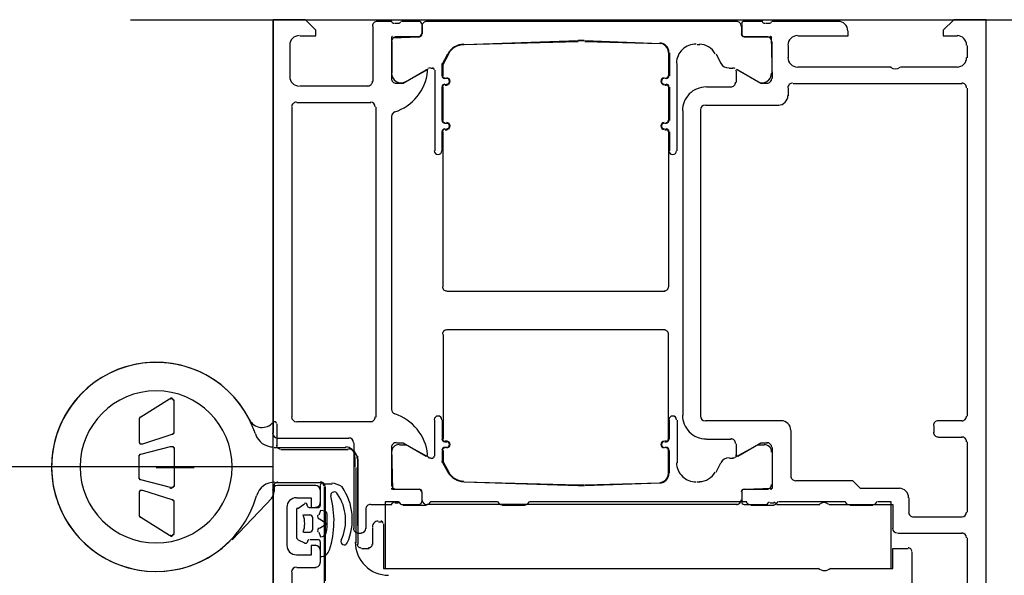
# Model space of a CAD drawing. Extents: x 2 to 87, y -108 to 11.
# Tile 103 of 256: x 13.1509 to 13.2545, y -40.5409 to -40.4825. Entities that reach past the tile are written whole.
import ezdxf

# ---------------------------------------------------------------- set-up
doc = ezdxf.new("R2010")
doc.units = 0
doc.header["$MEASUREMENT"] = 0
doc.linetypes.add('$BER_SCHNITTEBENE_1_2_', pattern=[1.001, 0.001, -1])
for name, color, linetype in [('23', 7, 'CONTINUOUS'), ('32', 7, 'CONTINUOUS'), ('7', 7, 'CONTINUOUS'), ('8', 7, 'CONTINUOUS')]:
    doc.layers.add(name, color=color, linetype=linetype)

msp = doc.modelspace()

# ---------------------------------------------------------------- linework, layer by layer
at = {"layer": '23', "color": 62, "linetype": 'Continuous'}
msp.add_line((12.08659999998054, -40.52950000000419), (13.17759999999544, -40.52950000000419), dxfattribs=at)
msp.add_arc((13.17755182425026, -40.52947754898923), 1.091000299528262, 180.0000166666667, 270, dxfattribs=at)
at = {"layer": '32', "color": 62, "linetype": 'Continuous'}
for p, q in [((13.19009999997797, -40.4826999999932), (13.18859999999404, -40.4826999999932)), ((13.1929999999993, -40.4826999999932), (13.19109999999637, -40.4826999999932)), ((13.22639999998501, -40.4826999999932), (13.19379999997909, -40.4826999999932)), ((13.22909999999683, -40.4826999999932), (13.2271999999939, -40.4826999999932)), ((13.23709999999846, -40.4826999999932), (13.23009999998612, -40.4826999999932)), ((13.18809999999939, -40.48320000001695), (13.18809999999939, -40.4890000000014)), ((13.19079999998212, -40.4829000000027), (13.19039999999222, -40.4829000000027)), ((13.19329999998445, -40.48399999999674), (13.19329999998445, -40.48300000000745)), ((13.19329999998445, -40.48320000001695), (13.19329999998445, -40.48399999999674)), ((13.22689999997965, -40.48300000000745), (13.22689999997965, -40.48399999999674)), ((13.22689999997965, -40.48399999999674), (13.22689999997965, -40.48320000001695)), ((13.22980000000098, -40.4829000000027), (13.22939999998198, -40.4829000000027)), ((13.19009999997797, -40.48480000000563), (13.19009999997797, -40.48810000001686)), ((13.1929999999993, -40.48430000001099), (13.19059999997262, -40.48430000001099)), ((13.19769999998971, -40.48510000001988), (13.2096999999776, -40.48470000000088)), ((13.19769999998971, -40.48510000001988), (13.2096999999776, -40.48480000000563)), ((13.21039999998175, -40.48470000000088), (13.21829999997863, -40.48500000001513)), ((13.21039999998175, -40.48480000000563), (13.21829999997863, -40.48500000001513)), ((13.22959999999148, -40.48430000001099), (13.2271999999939, -40.48430000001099)), ((13.23009999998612, -40.48810000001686), (13.23009999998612, -40.48480000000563)), ((13.17939999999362, -40.48850000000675), (13.17939999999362, -40.48519999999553)), ((13.22219999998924, -40.48510000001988), (13.22249999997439, -40.48510000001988)), ((13.23179999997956, -40.48649999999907), (13.23179999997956, -40.48519999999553)), ((13.25059999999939, -40.48519999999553), (13.25059999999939, -40.48649999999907)), ((13.21919999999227, -40.48600000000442), (13.21919999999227, -40.488400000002)), ((13.21929999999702, -40.48600000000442), (13.21929999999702, -40.488400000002)), ((13.22419999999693, -40.48610000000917), (13.22469999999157, -40.48709999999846)), ((13.19159999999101, -40.4890000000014), (13.19389999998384, -40.48769999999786)), ((13.19419999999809, -40.48759999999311), (13.19439999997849, -40.48759999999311)), ((13.19459999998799, -40.48780000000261), (13.19459999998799, -40.49629999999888)), ((13.22009999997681, -40.49629999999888), (13.22009999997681, -40.48709999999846)), ((13.22559999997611, -40.48759999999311), (13.22599999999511, -40.48759999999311)), ((13.22629999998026, -40.48769999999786), (13.22859999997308, -40.4890000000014)), ((13.22629999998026, -40.48790000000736), (13.22629999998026, -40.48910000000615)), ((13.24259999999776, -40.48750000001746), (13.23279999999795, -40.48750000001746)), ((13.249599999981, -40.48750000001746), (13.24359999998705, -40.48750000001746)), ((13.19589999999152, -40.48870000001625), (13.19569999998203, -40.48870000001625)), ((13.19589999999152, -40.48870000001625), (13.19569999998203, -40.48870000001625)), ((13.21899999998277, -40.48870000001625), (13.21879999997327, -40.48870000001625)), ((13.21899999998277, -40.48870000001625), (13.21879999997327, -40.48870000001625)), ((13.18759999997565, -40.48949999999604), (13.18039999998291, -40.48949999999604)), ((13.19539999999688, -40.49310000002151), (13.19539999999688, -40.48960000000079)), ((13.19549999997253, -40.49310000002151), (13.19549999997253, -40.48960000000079)), ((13.19569999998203, -40.48930000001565), (13.19589999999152, -40.48930000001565)), ((13.19569999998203, -40.4894000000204), (13.19589999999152, -40.4894000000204)), ((13.21879999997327, -40.48930000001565), (13.21899999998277, -40.48930000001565)), ((13.21879999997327, -40.4894000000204), (13.21899999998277, -40.4894000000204)), ((13.21919999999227, -40.48960000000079), (13.21919999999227, -40.49310000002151)), ((13.21929999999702, -40.48960000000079), (13.21929999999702, -40.49310000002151)), ((13.22579999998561, -40.48960000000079), (13.22319999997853, -40.48960000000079)), ((13.23179999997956, -40.49050000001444), (13.23179999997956, -40.48970000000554)), ((13.2322999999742, -40.4892000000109), (13.25009999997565, -40.4892000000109)), ((13.25059999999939, -40.48970000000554), (13.25059999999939, -40.52420000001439)), ((13.17959999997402, -40.52430000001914), (13.17959999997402, -40.49170000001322)), ((13.18009999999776, -40.49120000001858), (13.1878999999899, -40.49120000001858)), ((13.18839999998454, -40.49170000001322), (13.18839999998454, -40.52430000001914)), ((13.2206999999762, -40.49210000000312), (13.2206999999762, -40.52410000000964)), ((13.22259999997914, -40.52420000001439), (13.22259999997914, -40.49199999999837)), ((13.22309999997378, -40.49150000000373), (13.23079999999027, -40.49150000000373)), ((13.19009999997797, -40.52350000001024), (13.19009999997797, -40.49270000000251)), ((13.19589999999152, -40.49340000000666), (13.19569999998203, -40.49340000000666)), ((13.19589999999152, -40.49340000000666), (13.19569999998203, -40.49340000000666)), ((13.19569999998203, -40.49400000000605), (13.19589999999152, -40.49400000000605)), ((13.19569999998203, -40.4941000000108), (13.19589999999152, -40.4941000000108)), ((13.21899999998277, -40.49340000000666), (13.21879999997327, -40.49340000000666)), ((13.21899999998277, -40.49340000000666), (13.21879999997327, -40.49340000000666)), ((13.21879999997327, -40.49400000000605), (13.21899999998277, -40.49400000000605)), ((13.21879999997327, -40.4941000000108), (13.21899999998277, -40.4941000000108)), ((13.19539999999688, -40.49629999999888), (13.19539999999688, -40.4943000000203)), ((13.19549999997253, -40.51060000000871), (13.19549999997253, -40.4943000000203)), ((13.21919999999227, -40.4943000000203), (13.21919999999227, -40.51060000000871)), ((13.21929999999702, -40.4943000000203), (13.21929999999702, -40.49629999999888)), ((13.21879999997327, -40.51110000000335), (13.19589999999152, -40.51110000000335)), ((13.19549999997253, -40.51560000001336), (13.19549999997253, -40.52660000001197)), ((13.21879999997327, -40.51510000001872), (13.19589999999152, -40.51510000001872)), ((13.21919999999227, -40.52660000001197), (13.21919999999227, -40.51560000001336)), ((13.17799999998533, -40.52499999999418), (13.17799999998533, -40.52730000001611)), ((13.1878999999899, -40.52480000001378), (13.18009999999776, -40.52480000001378)), ((13.19459999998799, -40.52840000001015), (13.19459999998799, -40.52460000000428)), ((13.19539999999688, -40.52460000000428), (13.19539999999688, -40.52660000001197)), ((13.21929999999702, -40.52660000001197), (13.21929999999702, -40.52460000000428)), ((13.22009999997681, -40.52460000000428), (13.22009999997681, -40.5291000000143)), ((13.23109999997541, -40.52470000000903), (13.22309999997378, -40.52470000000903)), ((13.24709999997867, -40.52520000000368), (13.24709999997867, -40.52590000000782)), ((13.25009999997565, -40.52470000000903), (13.24759999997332, -40.52470000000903)), ((13.23209999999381, -40.53049999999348), (13.23209999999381, -40.52569999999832)), ((13.17809999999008, -40.52650000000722), (13.18559999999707, -40.52650000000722)), ((13.18609999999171, -40.52700000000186), (13.18609999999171, -40.53600000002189)), ((13.19569999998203, -40.52680000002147), (13.19589999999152, -40.52680000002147)), ((13.19569999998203, -40.52689999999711), (13.19589999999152, -40.52689999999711)), ((13.21879999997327, -40.52680000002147), (13.21899999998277, -40.52680000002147)), ((13.21879999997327, -40.52689999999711), (13.21899999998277, -40.52689999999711)), ((13.22319999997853, -40.52660000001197), (13.22579999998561, -40.52660000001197)), ((13.22629999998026, -40.52710000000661), (13.22629999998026, -40.5283000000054)), ((13.24759999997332, -40.52640000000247), (13.25009999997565, -40.52640000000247)), ((13.25059999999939, -40.52689999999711), (13.25059999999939, -40.53429999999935)), ((13.17770000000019, -40.52749999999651), (13.18529999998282, -40.52749999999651)), ((13.17839999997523, -40.52770000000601), (13.18549999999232, -40.52770000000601)), ((13.18649999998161, -40.53570000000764), (13.18649999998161, -40.52840000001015)), ((13.19009999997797, -40.53140000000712), (13.19009999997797, -40.52800000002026)), ((13.19589999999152, -40.52749999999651), (13.19569999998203, -40.52749999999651)), ((13.19589999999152, -40.52749999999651), (13.19569999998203, -40.52749999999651)), ((13.21899999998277, -40.52749999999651), (13.21879999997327, -40.52749999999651)), ((13.21899999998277, -40.52749999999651), (13.21879999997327, -40.52749999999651)), ((13.21919999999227, -40.53020000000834), (13.21919999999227, -40.52780000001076)), ((13.21929999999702, -40.53020000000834), (13.21929999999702, -40.52780000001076)), ((13.23009999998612, -40.52800000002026), (13.23009999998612, -40.53140000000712)), ((13.18649999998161, -40.5286999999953), (13.18649999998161, -40.53770000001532)), ((13.19419999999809, -40.52860000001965), (13.19439999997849, -40.52860000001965)), ((13.22419999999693, -40.53010000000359), (13.22469999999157, -40.5291000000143)), ((13.22559999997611, -40.52860000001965), (13.22599999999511, -40.52860000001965)), ((13.16529999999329, -40.52960000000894), (13.16929999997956, -40.52960000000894)), ((13.18629999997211, -40.52960000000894), (13.18629999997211, -40.53750000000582)), ((13.18269999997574, -40.53119999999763), (13.17779999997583, -40.53119999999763)), ((13.18260000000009, -40.53119999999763), (13.17809999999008, -40.53119999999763)), ((13.18209999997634, -40.53150000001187), (13.17809999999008, -40.53150000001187)), ((13.18260000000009, -40.5335999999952), (13.18260000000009, -40.53150000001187)), ((13.18279999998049, -40.53130000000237), (13.18379999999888, -40.53130000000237)), ((13.19769999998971, -40.53110000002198), (13.2096999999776, -40.53140000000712)), ((13.19769999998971, -40.53110000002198), (13.2096999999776, -40.53150000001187)), ((13.21039999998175, -40.53140000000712), (13.21829999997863, -40.53119999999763)), ((13.21039999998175, -40.53150000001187), (13.21829999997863, -40.53119999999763)), ((13.22219999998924, -40.53110000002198), (13.22249999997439, -40.53110000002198)), ((13.17759999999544, -40.53200000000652), (13.17759999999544, -40.62900000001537)), ((13.17770000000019, -40.53160000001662), (13.17770000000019, -40.53210000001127)), ((13.18260000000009, -40.53330000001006), (13.18260000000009, -40.53200000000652)), ((13.18299999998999, -40.5451999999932), (13.18299999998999, -40.53160000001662)), ((13.18309999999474, -40.54150000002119), (13.18309999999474, -40.53160000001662)), ((13.1929999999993, -40.53190000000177), (13.19059999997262, -40.53190000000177)), ((13.19329999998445, -40.53320000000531), (13.19329999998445, -40.53220000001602)), ((13.19329999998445, -40.53299999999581), (13.19329999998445, -40.53220000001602)), ((13.22689999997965, -40.53220000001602), (13.22689999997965, -40.53320000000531)), ((13.22689999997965, -40.53220000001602), (13.22689999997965, -40.53299999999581)), ((13.22959999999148, -40.53190000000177), (13.2271999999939, -40.53190000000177)), ((13.17749999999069, -40.53280000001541), (13.17329999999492, -40.53720000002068)), ((13.18019999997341, -40.53390000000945), (13.18089999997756, -40.53340000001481)), ((13.1878999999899, -40.53350000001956), (13.19009999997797, -40.53350000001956)), ((13.19039999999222, -40.53330000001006), (13.19079999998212, -40.53330000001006)), ((13.19109999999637, -40.53350000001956), (13.1929999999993, -40.53350000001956)), ((13.22639999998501, -40.53350000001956), (13.19379999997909, -40.53350000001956)), ((13.20119999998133, -40.53320000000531), (13.19419999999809, -40.53320000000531)), ((13.2273999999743, -40.53320000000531), (13.2045999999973, -40.53320000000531)), ((13.2271999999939, -40.53350000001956), (13.22959999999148, -40.53350000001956)), ((13.22989999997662, -40.53330000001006), (13.23029999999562, -40.53330000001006)), ((13.23059999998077, -40.53350000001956), (13.23509999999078, -40.53350000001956)), ((13.2377999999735, -40.53320000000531), (13.23079999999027, -40.53320000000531)), ((13.2445000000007, -40.53429999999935), (13.2445000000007, -40.53280000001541)), ((13.17909999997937, -40.53780000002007), (13.17909999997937, -40.5338000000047)), ((13.18009999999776, -40.53700000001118), (13.18009999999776, -40.5340000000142)), ((13.18149999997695, -40.5346000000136), (13.18079999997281, -40.5346000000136)), ((13.1813999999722, -40.5338000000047), (13.18239999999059, -40.5338000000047)), ((13.18739999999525, -40.53600000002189), (13.18739999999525, -40.5340000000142)), ((13.19369999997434, -40.5335999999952), (13.19129999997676, -40.5335999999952)), ((13.20409999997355, -40.5335999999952), (13.20169999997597, -40.5335999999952)), ((13.23029999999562, -40.5335999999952), (13.22789999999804, -40.5335999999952)), ((13.24069999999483, -40.5335999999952), (13.23829999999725, -40.5335999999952)), ((13.1817999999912, -40.53609999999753), (13.1817999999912, -40.53489999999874)), ((13.18869999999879, -40.53530000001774), (13.18899999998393, -40.53530000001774)), ((13.25009999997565, -40.53479999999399), (13.24499999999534, -40.53479999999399)), ((13.18079999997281, -40.53640000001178), (13.18149999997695, -40.53640000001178)), ((13.18659999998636, -40.53650000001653), (13.18690000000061, -40.53650000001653)), ((13.18809999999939, -40.53770000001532), (13.18809999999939, -40.53590000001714)), ((13.24329999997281, -40.53650000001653), (13.25009999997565, -40.53650000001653)), ((13.1809999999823, -40.53760000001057), (13.18019999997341, -40.53720000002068)), ((13.18239999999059, -40.53720000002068), (13.18149999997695, -40.53720000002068)), ((13.18260000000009, -40.53900000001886), (13.18260000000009, -40.53740000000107)), ((13.25059999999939, -40.53700000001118), (13.25059999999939, -40.54240000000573)), ((13.18260000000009, -40.53960000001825), (13.18260000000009, -40.53830000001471)), ((13.18690000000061, -40.53810000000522), (13.1876999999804, -40.53810000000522)), ((13.24479999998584, -40.53849999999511), (13.24479999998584, -40.54349999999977)), ((13.17959999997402, -40.5460000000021), (13.17959999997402, -40.54060000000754)), ((13.18009999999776, -40.5401000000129), (13.18209999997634, -40.5401000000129))]:
    msp.add_line(p, q, dxfattribs=at)
for points in [[(13.18039999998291, -40.48420000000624), (13.18209999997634, -40.48420000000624), (13.18209999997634, -40.48360000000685), (13.1809999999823, -40.48250000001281), (13.17759999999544, -40.48250000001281), (13.17759999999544, -40.52600000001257)], [(13.25259999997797, -40.55100000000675), (13.25259999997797, -40.48250000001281), (13.24919999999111, -40.48250000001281), (13.24809999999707, -40.48360000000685), (13.24809999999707, -40.48420000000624), (13.249599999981, -40.48420000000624)], [(13.23279999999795, -40.48420000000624), (13.23809999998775, -40.48420000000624), (13.23809999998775, -40.48370000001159)], [(13.19009999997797, -40.48870000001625), (13.19009999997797, -40.48440000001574), (13.1929999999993, -40.48430000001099)], [(13.2271999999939, -40.48430000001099), (13.22999999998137, -40.48430000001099), (13.23009999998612, -40.48870000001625)], [(13.19539999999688, -40.488400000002), (13.19539999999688, -40.48720000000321), (13.19599999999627, -40.48610000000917)], [(13.19549999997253, -40.488400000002), (13.19549999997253, -40.48720000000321), (13.19609999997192, -40.48610000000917)], [(13.19369999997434, -40.48780000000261), (13.19129999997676, -40.4892000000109), (13.19059999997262, -40.4892000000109)], [(13.22959999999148, -40.4892000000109), (13.22889999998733, -40.4892000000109), (13.22649999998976, -40.48780000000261)], [(13.16389999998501, -40.52710000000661), (13.16699999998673, -40.52610000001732), (13.16699999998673, -40.52610000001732), (13.16699999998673, -40.52610000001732), (13.16699999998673, -40.52610000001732), (13.16699999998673, -40.52610000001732), (13.16699999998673, -40.52610000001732), (13.16699999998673, -40.52610000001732), (13.16699999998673, -40.52610000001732), (13.16709999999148, -40.52610000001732), (13.16709999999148, -40.52610000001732), (13.16709999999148, -40.52610000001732), (13.16709999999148, -40.52610000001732), (13.16709999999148, -40.52600000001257), (13.16709999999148, -40.52600000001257), (13.16709999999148, -40.52600000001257), (13.16709999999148, -40.52600000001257), (13.16709999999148, -40.52600000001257), (13.16709999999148, -40.52600000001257), (13.16709999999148, -40.52600000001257), (13.16709999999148, -40.52600000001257), (13.16709999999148, -40.52600000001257), (13.16719999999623, -40.52600000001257), (13.16719999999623, -40.52600000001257), (13.16719999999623, -40.52590000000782), (13.16719999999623, -40.52590000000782), (13.16719999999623, -40.52590000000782), (13.16719999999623, -40.52590000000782), (13.16719999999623, -40.52590000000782), (13.16719999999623, -40.52590000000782), (13.16719999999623, -40.52590000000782), (13.16719999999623, -40.52590000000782), (13.16719999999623, -40.52590000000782), (13.16719999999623, -40.52580000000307), (13.16719999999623, -40.52580000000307), (13.16719999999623, -40.52580000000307), (13.16719999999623, -40.52580000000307), (13.16719999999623, -40.52580000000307), (13.16719999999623, -40.52270000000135), (13.16719999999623, -40.52270000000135), (13.16719999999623, -40.5225999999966), (13.16719999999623, -40.5225999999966), (13.16719999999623, -40.5225999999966), (13.16719999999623, -40.5225999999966), (13.16719999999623, -40.52250000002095), (13.16719999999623, -40.52250000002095), (13.16719999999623, -40.52250000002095), (13.16719999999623, -40.52250000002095), (13.16709999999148, -40.52250000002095), (13.16709999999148, -40.52250000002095), (13.16709999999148, -40.52240000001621), (13.16709999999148, -40.52240000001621), (13.16709999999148, -40.52240000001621), (13.16709999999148, -40.52240000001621), (13.16709999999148, -40.52240000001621), (13.16699999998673, -40.52240000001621), (13.16699999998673, -40.52240000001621), (13.16699999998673, -40.52240000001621), (13.16699999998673, -40.52240000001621), (13.16699999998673, -40.52230000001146), (13.16699999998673, -40.52230000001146), (13.16689999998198, -40.52230000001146), (13.16689999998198, -40.52230000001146), (13.16689999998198, -40.52230000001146), (13.16689999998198, -40.52230000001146), (13.16689999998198, -40.52230000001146), (13.16679999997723, -40.52230000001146), (13.16679999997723, -40.52230000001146), (13.16679999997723, -40.52230000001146), (13.16679999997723, -40.52240000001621), (13.16679999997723, -40.52240000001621), (13.16669999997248, -40.52240000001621), (13.16669999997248, -40.52240000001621), (13.16669999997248, -40.52240000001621), (13.16669999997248, -40.52240000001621), (13.16369999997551, -40.52430000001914), (13.16359999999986, -40.52430000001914), (13.16359999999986, -40.52430000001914), (13.16359999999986, -40.52430000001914), (13.16359999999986, -40.52439999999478), (13.16359999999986, -40.52439999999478), (13.16359999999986, -40.52439999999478), (13.16359999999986, -40.52439999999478), (13.16359999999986, -40.52439999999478), (13.16359999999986, -40.52439999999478), (13.16359999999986, -40.52439999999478), (13.16359999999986, -40.52439999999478), (13.16359999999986, -40.52439999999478), (13.16359999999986, -40.52439999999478), (13.16359999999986, -40.52439999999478), (13.16359999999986, -40.52439999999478), (13.16349999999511, -40.52439999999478), (13.16349999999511, -40.52439999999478), (13.16349999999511, -40.52439999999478), (13.16349999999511, -40.52449999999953), (13.16349999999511, -40.52449999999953), (13.16349999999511, -40.52449999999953), (13.16349999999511, -40.52449999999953), (13.16349999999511, -40.52449999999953), (13.16349999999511, -40.52449999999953), (13.16349999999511, -40.52449999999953)], [(13.16349999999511, -40.52449999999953), (13.16349999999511, -40.52449999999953), (13.16349999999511, -40.52449999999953), (13.16349999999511, -40.52449999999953), (13.16349999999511, -40.52449999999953), (13.16349999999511, -40.52460000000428), (13.16349999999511, -40.52460000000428), (13.16349999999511, -40.52460000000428), (13.16349999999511, -40.52460000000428), (13.16349999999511, -40.52460000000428), (13.16349999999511, -40.52460000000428), (13.16349999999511, -40.52460000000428), (13.16349999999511, -40.52680000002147), (13.16349999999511, -40.52680000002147), (13.16349999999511, -40.52680000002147), (13.16349999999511, -40.52689999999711), (13.16349999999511, -40.52689999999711), (13.16349999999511, -40.52689999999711), (13.16349999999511, -40.52689999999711), (13.16349999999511, -40.52689999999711), (13.16349999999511, -40.52700000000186), (13.16349999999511, -40.52700000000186), (13.16349999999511, -40.52700000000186), (13.16349999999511, -40.52700000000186), (13.16359999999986, -40.52700000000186), (13.16359999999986, -40.52700000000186), (13.16359999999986, -40.52700000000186), (13.16359999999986, -40.52710000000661), (13.16359999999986, -40.52710000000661), (13.16359999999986, -40.52710000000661), (13.16359999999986, -40.52710000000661), (13.16359999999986, -40.52710000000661), (13.16369999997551, -40.52710000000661), (13.16369999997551, -40.52710000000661), (13.16369999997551, -40.52710000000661), (13.16369999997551, -40.52710000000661), (13.16369999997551, -40.52710000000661), (13.16369999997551, -40.52710000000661), (13.16379999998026, -40.52710000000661), (13.16379999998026, -40.52710000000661), (13.16379999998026, -40.52710000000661), (13.16379999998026, -40.52710000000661), (13.16379999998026, -40.52710000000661), (13.16379999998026, -40.52710000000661), (13.16389999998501, -40.52710000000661), (13.16389999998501, -40.52710000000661), (13.16389999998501, -40.52710000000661), (13.16389999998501, -40.52710000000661), (13.16389999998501, -40.52710000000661)], [(13.19059999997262, -40.52700000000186), (13.19129999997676, -40.52700000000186), (13.19369999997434, -40.52840000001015)], [(13.19089999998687, -40.52720000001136), (13.19159999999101, -40.52720000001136), (13.19399999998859, -40.5285000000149)], [(13.22619999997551, -40.5285000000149), (13.22859999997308, -40.52720000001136), (13.22929999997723, -40.52720000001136)], [(13.22649999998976, -40.52840000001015), (13.22889999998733, -40.52700000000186), (13.22959999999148, -40.52700000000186)], [(13.16679999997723, -40.52740000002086), (13.16679999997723, -40.52740000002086), (13.16679999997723, -40.52740000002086), (13.16679999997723, -40.52740000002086), (13.16679999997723, -40.52740000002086), (13.16689999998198, -40.52740000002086), (13.16689999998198, -40.52740000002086), (13.16689999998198, -40.52740000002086), (13.16689999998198, -40.52740000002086), (13.16689999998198, -40.52740000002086), (13.16689999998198, -40.52740000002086), (13.16699999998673, -40.52740000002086), (13.16699999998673, -40.52740000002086), (13.16699999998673, -40.52740000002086), (13.16699999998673, -40.52740000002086), (13.16699999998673, -40.52740000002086), (13.16699999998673, -40.52740000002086), (13.16709999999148, -40.52740000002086), (13.16709999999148, -40.52740000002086), (13.16709999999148, -40.52740000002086), (13.16709999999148, -40.52740000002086), (13.16709999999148, -40.52740000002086), (13.16709999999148, -40.52749999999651), (13.16709999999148, -40.52749999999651), (13.16709999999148, -40.52749999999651), (13.16709999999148, -40.52749999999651), (13.16719999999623, -40.52749999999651), (13.16719999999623, -40.52749999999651), (13.16719999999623, -40.52749999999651), (13.16719999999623, -40.52760000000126), (13.16719999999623, -40.52760000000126), (13.16719999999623, -40.52760000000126), (13.16719999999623, -40.52760000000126), (13.16719999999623, -40.52760000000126), (13.16719999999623, -40.52760000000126), (13.16719999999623, -40.52770000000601), (13.16719999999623, -40.52770000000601), (13.16719999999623, -40.53140000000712), (13.16719999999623, -40.53140000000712), (13.16719999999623, -40.53150000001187), (13.16719999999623, -40.53150000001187), (13.16719999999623, -40.53150000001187), (13.16719999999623, -40.53150000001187), (13.16719999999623, -40.53150000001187), (13.16719999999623, -40.53150000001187), (13.16719999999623, -40.53160000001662), (13.16719999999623, -40.53160000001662), (13.16719999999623, -40.53160000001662), (13.16709999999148, -40.53160000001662), (13.16709999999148, -40.53160000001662), (13.16709999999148, -40.53160000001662), (13.16709999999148, -40.53160000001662), (13.16709999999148, -40.53170000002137), (13.16709999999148, -40.53170000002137), (13.16709999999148, -40.53170000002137), (13.16709999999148, -40.53170000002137), (13.16709999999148, -40.53170000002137), (13.16699999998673, -40.53170000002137), (13.16699999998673, -40.53170000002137), (13.16699999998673, -40.53170000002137), (13.16699999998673, -40.53170000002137), (13.16699999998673, -40.53170000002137), (13.16699999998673, -40.53170000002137), (13.16689999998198, -40.53170000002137), (13.16689999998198, -40.53170000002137), (13.16689999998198, -40.53179999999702), (13.16689999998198, -40.53179999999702), (13.16689999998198, -40.53179999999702), (13.16689999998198, -40.53179999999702), (13.16679999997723, -40.53179999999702), (13.16679999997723, -40.53179999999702), (13.16679999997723, -40.53170000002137), (13.16679999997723, -40.53170000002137), (13.16679999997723, -40.53170000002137), (13.16369999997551, -40.53090000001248), (13.16369999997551, -40.53090000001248), (13.16369999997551, -40.53090000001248), (13.16369999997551, -40.53090000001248), (13.16369999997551, -40.53090000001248), (13.16369999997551, -40.53090000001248), (13.16369999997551, -40.53090000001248), (13.16369999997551, -40.53090000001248), (13.16369999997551, -40.53090000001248), (13.16359999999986, -40.53090000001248), (13.16359999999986, -40.53090000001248), (13.16359999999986, -40.53090000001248), (13.16359999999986, -40.53080000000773), (13.16359999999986, -40.53080000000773), (13.16359999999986, -40.53080000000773), (13.16359999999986, -40.53080000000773), (13.16359999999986, -40.53080000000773), (13.16359999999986, -40.53080000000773), (13.16359999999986, -40.53080000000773), (13.16359999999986, -40.53080000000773), (13.16359999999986, -40.53080000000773), (13.16349999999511, -40.53080000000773), (13.16349999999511, -40.53080000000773), (13.16349999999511, -40.53070000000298), (13.16349999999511, -40.53070000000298), (13.16349999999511, -40.53070000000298), (13.16349999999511, -40.53070000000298)], [(13.16349999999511, -40.53070000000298), (13.16349999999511, -40.53070000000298), (13.16349999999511, -40.53070000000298), (13.16349999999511, -40.53070000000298), (13.16349999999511, -40.53070000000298), (13.16349999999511, -40.53070000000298), (13.16349999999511, -40.53059999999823), (13.16349999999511, -40.53059999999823), (13.16349999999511, -40.53059999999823), (13.16349999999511, -40.53059999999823), (13.16349999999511, -40.53059999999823), (13.16349999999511, -40.5285000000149), (13.16349999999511, -40.5285000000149), (13.16349999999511, -40.5285000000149), (13.16349999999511, -40.5285000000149), (13.16349999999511, -40.5285000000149), (13.16349999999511, -40.52840000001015), (13.16349999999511, -40.52840000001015), (13.16349999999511, -40.52840000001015), (13.16349999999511, -40.52840000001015), (13.16349999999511, -40.52840000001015), (13.16349999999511, -40.52840000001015), (13.16349999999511, -40.52840000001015), (13.16349999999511, -40.52840000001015), (13.16349999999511, -40.52840000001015), (13.16349999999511, -40.5283000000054), (13.16349999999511, -40.5283000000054), (13.16359999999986, -40.5283000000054), (13.16359999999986, -40.5283000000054), (13.16359999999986, -40.5283000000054), (13.16359999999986, -40.5283000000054), (13.16359999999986, -40.5283000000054), (13.16359999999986, -40.5283000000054), (13.16359999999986, -40.5283000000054), (13.16359999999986, -40.5283000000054), (13.16359999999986, -40.5283000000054), (13.16359999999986, -40.52820000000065), (13.16359999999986, -40.52820000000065), (13.16359999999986, -40.52820000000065), (13.16369999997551, -40.52820000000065), (13.16369999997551, -40.52820000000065), (13.16369999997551, -40.52820000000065), (13.16369999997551, -40.52820000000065), (13.16369999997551, -40.52820000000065), (13.16369999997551, -40.52820000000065), (13.16369999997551, -40.52820000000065), (13.16369999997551, -40.52820000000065), (13.16369999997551, -40.52820000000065), (13.16679999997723, -40.52740000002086)], [(13.1929999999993, -40.53190000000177), (13.19019999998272, -40.53190000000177), (13.19009999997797, -40.52749999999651)], [(13.19539999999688, -40.52780000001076), (13.19539999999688, -40.52900000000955), (13.19599999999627, -40.53010000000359)], [(13.19549999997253, -40.52780000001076), (13.19549999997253, -40.52900000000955), (13.19609999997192, -40.53010000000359)], [(13.23009999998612, -40.52749999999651), (13.23009999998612, -40.53179999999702), (13.2271999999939, -40.53190000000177)], [(13.2434999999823, -40.53179999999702), (13.23939999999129, -40.53179999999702), (13.2385999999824, -40.53100000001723), (13.23259999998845, -40.53100000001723)], [(13.16699999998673, -40.53299999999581), (13.16389999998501, -40.53200000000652), (13.16389999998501, -40.53200000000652), (13.16389999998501, -40.53200000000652), (13.16389999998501, -40.53200000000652), (13.16389999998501, -40.53200000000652), (13.16379999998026, -40.53200000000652), (13.16379999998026, -40.53200000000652), (13.16379999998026, -40.53200000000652), (13.16379999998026, -40.53200000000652), (13.16379999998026, -40.53200000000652), (13.16379999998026, -40.53200000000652), (13.16369999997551, -40.53200000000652), (13.16369999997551, -40.53200000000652), (13.16369999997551, -40.53200000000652), (13.16369999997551, -40.53200000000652), (13.16369999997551, -40.53200000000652), (13.16369999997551, -40.53200000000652), (13.16359999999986, -40.53200000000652), (13.16359999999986, -40.53200000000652), (13.16359999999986, -40.53200000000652), (13.16359999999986, -40.53200000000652), (13.16359999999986, -40.53210000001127), (13.16359999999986, -40.53210000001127), (13.16359999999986, -40.53210000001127), (13.16359999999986, -40.53210000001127), (13.16349999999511, -40.53210000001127), (13.16349999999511, -40.53210000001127), (13.16349999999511, -40.53210000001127), (13.16349999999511, -40.53220000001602), (13.16349999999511, -40.53220000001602), (13.16349999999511, -40.53220000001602), (13.16349999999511, -40.53220000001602), (13.16349999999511, -40.53220000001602), (13.16349999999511, -40.53220000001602), (13.16349999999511, -40.53230000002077), (13.16349999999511, -40.53230000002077), (13.16349999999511, -40.53230000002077)], [(13.16349999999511, -40.53230000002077), (13.16349999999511, -40.53450000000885), (13.16349999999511, -40.53450000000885), (13.16349999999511, -40.53450000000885), (13.16349999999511, -40.53450000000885), (13.16349999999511, -40.53450000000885), (13.16349999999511, -40.53450000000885), (13.16349999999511, -40.5346000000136), (13.16349999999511, -40.5346000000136), (13.16349999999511, -40.5346000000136), (13.16349999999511, -40.5346000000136), (13.16349999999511, -40.5346000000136), (13.16349999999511, -40.5346000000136), (13.16349999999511, -40.5346000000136), (13.16349999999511, -40.5346000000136), (13.16349999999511, -40.5346000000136), (13.16349999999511, -40.5346000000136), (13.16349999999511, -40.5346000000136), (13.16349999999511, -40.5346000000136), (13.16349999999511, -40.53470000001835), (13.16349999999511, -40.53470000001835), (13.16349999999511, -40.53470000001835), (13.16359999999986, -40.53470000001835), (13.16359999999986, -40.53470000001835), (13.16359999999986, -40.53470000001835), (13.16359999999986, -40.53470000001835), (13.16359999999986, -40.53470000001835), (13.16359999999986, -40.53470000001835), (13.16359999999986, -40.53470000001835), (13.16359999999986, -40.53470000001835), (13.16359999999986, -40.53470000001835), (13.16359999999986, -40.53470000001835), (13.16359999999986, -40.53470000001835), (13.16359999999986, -40.53479999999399), (13.16359999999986, -40.53479999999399), (13.16359999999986, -40.53479999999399), (13.16359999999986, -40.53479999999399), (13.16369999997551, -40.53479999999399), (13.16669999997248, -40.53669999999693), (13.16669999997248, -40.53669999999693), (13.16669999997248, -40.53669999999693), (13.16669999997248, -40.53669999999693), (13.16679999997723, -40.53669999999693), (13.16679999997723, -40.53680000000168), (13.16679999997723, -40.53680000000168), (13.16679999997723, -40.53680000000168), (13.16679999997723, -40.53680000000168), (13.16689999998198, -40.53680000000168), (13.16689999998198, -40.53680000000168), (13.16689999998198, -40.53680000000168), (13.16689999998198, -40.53680000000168), (13.16689999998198, -40.53680000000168), (13.16699999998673, -40.53680000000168), (13.16699999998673, -40.53680000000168), (13.16699999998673, -40.53680000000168), (13.16699999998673, -40.53669999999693), (13.16699999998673, -40.53669999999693), (13.16699999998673, -40.53669999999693), (13.16709999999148, -40.53669999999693), (13.16709999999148, -40.53669999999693), (13.16709999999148, -40.53669999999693), (13.16709999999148, -40.53669999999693), (13.16709999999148, -40.53669999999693), (13.16709999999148, -40.53660000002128), (13.16709999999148, -40.53660000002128), (13.16719999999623, -40.53660000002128), (13.16719999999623, -40.53660000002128), (13.16719999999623, -40.53660000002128), (13.16719999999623, -40.53660000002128), (13.16719999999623, -40.53650000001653), (13.16719999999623, -40.53650000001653), (13.16719999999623, -40.53650000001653), (13.16719999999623, -40.53650000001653), (13.16719999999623, -40.53650000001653), (13.16719999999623, -40.53640000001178), (13.16719999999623, -40.53330000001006), (13.16719999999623, -40.53330000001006), (13.16719999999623, -40.53330000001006), (13.16719999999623, -40.53330000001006), (13.16719999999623, -40.53330000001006), (13.16719999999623, -40.53320000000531), (13.16719999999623, -40.53320000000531), (13.16719999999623, -40.53320000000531), (13.16719999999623, -40.53320000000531), (13.16719999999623, -40.53320000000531), (13.16719999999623, -40.53320000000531), (13.16719999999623, -40.53320000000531), (13.16719999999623, -40.53320000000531), (13.16719999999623, -40.53320000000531), (13.16719999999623, -40.53310000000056), (13.16719999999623, -40.53310000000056), (13.16709999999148, -40.53310000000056), (13.16709999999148, -40.53310000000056), (13.16709999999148, -40.53310000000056), (13.16709999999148, -40.53310000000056), (13.16709999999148, -40.53310000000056), (13.16709999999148, -40.53310000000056), (13.16709999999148, -40.53310000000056), (13.16709999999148, -40.53310000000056), (13.16709999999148, -40.53310000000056), (13.16709999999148, -40.53310000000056)], [(13.16709999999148, -40.53310000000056), (13.16709999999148, -40.53299999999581), (13.16709999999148, -40.53299999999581), (13.16709999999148, -40.53299999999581), (13.16699999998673, -40.53299999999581), (13.16699999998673, -40.53299999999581), (13.16699999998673, -40.53299999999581), (13.16699999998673, -40.53299999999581), (13.16699999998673, -40.53299999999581), (13.16699999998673, -40.53299999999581), (13.16699999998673, -40.53299999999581), (13.16699999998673, -40.53299999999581)], [(13.18009999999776, -40.53280000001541), (13.1815999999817, -40.53280000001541), (13.1815999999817, -40.5338000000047), (13.18209999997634, -40.5338000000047)], [(13.19079999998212, -40.53320000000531), (13.18939999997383, -40.53320000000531), (13.18939999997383, -40.54020000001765)], [(13.23609999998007, -40.53350000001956), (13.24279999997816, -40.53350000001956), (13.24279999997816, -40.53600000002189)], [(13.24259999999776, -40.54020000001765), (13.24259999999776, -40.53320000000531), (13.24119999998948, -40.53320000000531)], [(13.18309999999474, -40.5341999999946), (13.18260000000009, -40.53410000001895), (13.18239999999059, -40.5346000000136)], [(13.18249999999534, -40.53500000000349), (13.18329999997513, -40.53549999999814), (13.18249999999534, -40.53600000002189)], [(13.18919999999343, -40.53549999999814), (13.18919999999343, -40.54020000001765), (13.23499999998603, -40.54020000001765)], [(13.18239999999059, -40.53640000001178), (13.18260000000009, -40.53690000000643), (13.18299999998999, -40.53680000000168)], [(13.18209999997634, -40.53780000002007), (13.1815999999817, -40.53780000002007), (13.1815999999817, -40.53880000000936), (13.18009999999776, -40.53880000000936)], [(13.23629999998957, -40.54020000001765), (13.24279999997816, -40.54020000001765), (13.24279999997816, -40.53810000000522), (13.24439999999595, -40.53810000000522)]]:
    msp.add_lwpolyline(points, dxfattribs=at)
for centre, radius, start, end in [((13.18855182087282, -40.48317786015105), 0.0004999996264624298, 89.99995833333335, 180.0000444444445), ((13.19031907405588, -40.48259902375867), 0.000278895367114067, 196.419925, 271.1645416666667), ((13.19078399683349, -40.48259899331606), 0.0002789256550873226, 268.8371472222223, 343.5753861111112), ((13.19293155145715, -40.48297786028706), 0.0002999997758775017, 359.9999583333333, 90.00004444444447), ((13.19376182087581, -40.48317786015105), 0.0004999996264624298, 89.99995833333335, 180.0000444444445), ((13.22634182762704, -40.48317786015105), 0.0004999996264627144, 359.9999583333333, 90.00004444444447), ((13.22716966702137, -40.48297784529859), 0.0002999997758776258, 89.99995833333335, 180.0000444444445), ((13.22931722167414, -40.48259897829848), 0.0002789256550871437, 196.4246111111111, 271.16285), ((13.22978214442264, -40.48259900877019), 0.0002788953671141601, 268.8354583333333, 343.580075), ((13.23705186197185, -40.48367782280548), 0.0009999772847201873, 359.9986972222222, 90.0034777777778), ((13.1803518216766, -40.48517784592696), 0.0009999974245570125, 89.99956666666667, 180.0004361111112), ((13.19017155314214, -40.48437783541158), 0.0001199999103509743, 89.99995833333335, 180.0000444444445), ((13.19056182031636, -40.48479785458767), 0.0004999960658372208, 89.99966388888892, 180.0003361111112), ((13.19293155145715, -40.48395783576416), 0.0002999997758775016, 269.9999583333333, 4.444444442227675e-05), ((13.19296182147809, -40.48399819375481), 0.0002999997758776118, 269.9999583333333, 4.444444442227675e-05), ((13.21001183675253, -40.49467785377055), 0.009999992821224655, 88.12037500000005, 91.87962777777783), ((13.21001184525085, -40.49467811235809), 0.00995025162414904, 88.12037500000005, 91.87962777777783), ((13.22714182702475, -40.48399819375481), 0.0002999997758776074, 179.9999583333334, 270.0000444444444), ((13.22716966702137, -40.48395781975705), 0.0002999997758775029, 179.9999583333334, 270.0000444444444), ((13.22954182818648, -40.48479785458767), 0.000499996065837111, 359.999663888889, 90.00033611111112), ((13.22992966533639, -40.48437781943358), 0.0001199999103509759, 359.9999583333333, 90.00004444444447), ((13.23275182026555, -40.48517783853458), 0.0009999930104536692, 89.99914166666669, 180.0004000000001), ((13.24955182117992, -40.4851778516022), 0.001000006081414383, 0.0003472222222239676, 89.99964999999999), ((13.19771927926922, -40.48707695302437), 0.001999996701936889, 91.72294722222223, 150.0000611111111), ((13.19771927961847, -40.48707695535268), 0.001949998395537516, 91.72096666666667, 150.0000138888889), ((13.21824183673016, -40.48594047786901), 0.0009500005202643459, 1.944444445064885e-05, 88.12033055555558), ((13.21824183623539, -40.48594047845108), 0.001000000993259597, 5.277777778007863e-05, 88.1203638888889), ((13.2220418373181, -40.48706572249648), 0.002000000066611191, 88.1203916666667, 180), ((13.22238439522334, -40.48707695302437), 0.0019999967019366, 29.99993888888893, 88.27705277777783), ((13.23275182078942, -40.48647784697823), 0.0009999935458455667, 180.0000888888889, 270.0003694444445), ((13.24955183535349, -40.4864778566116), 0.0009999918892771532, 269.9990777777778, 0.0009250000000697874), ((13.18887522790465, -40.48743951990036), 0.00500000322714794, 287.7450166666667, 354.3682805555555), ((13.19371273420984, -40.48791654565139), 0.0001390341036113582, 354.3683111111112, 114.0625861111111), ((13.19414322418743, -40.48807786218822), 0.0005000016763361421, 89.9999916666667, 119.9998805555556), ((13.19436183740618, -40.48777786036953), 0.0001999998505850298, 359.9999583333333, 90.00004444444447), ((13.19556183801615, -40.4872137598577), 0.0002000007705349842, 150.0000138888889, 179.9999027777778), ((13.195561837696, -40.48721375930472), 0.0001500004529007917, 150.0001916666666, 180.0000805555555), ((13.22556034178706, -40.48657786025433), 0.00100000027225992, 210.0000083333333, 269.9999666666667), ((13.22596042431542, -40.48807786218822), 0.0005000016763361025, 60.00011944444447, 90.00000833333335), ((13.22639061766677, -40.48791655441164), 0.0001390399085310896, 65.94091666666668, 176.6086916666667), ((13.24305183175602, -40.48695289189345), 0.000724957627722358, 226.3948111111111, 313.6051916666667), ((13.18035181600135, -40.4884778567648), 0.000999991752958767, 179.9995277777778, 269.9996138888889), ((13.18755182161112, -40.48897784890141), 0.0004999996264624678, 269.9999583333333, 4.444444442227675e-05), ((13.19055151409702, -40.48867786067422), 0.0004999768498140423, 179.9965444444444, 270.0009333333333), ((13.19106175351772, -40.48812489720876), 0.0009999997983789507, 179.3195, 299.9999888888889), ((13.19566183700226, -40.48837786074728), 0.0002999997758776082, 179.9999583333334, 270.0000444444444), ((13.19566183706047, -40.48837786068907), 0.0002499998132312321, 179.9999583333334, 270.0000444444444), ((13.19586183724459, -40.48897786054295), 0.000349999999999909, 270, 90), ((13.19586183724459, -40.48897786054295), 0.0002999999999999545, 270, 90), ((13.21874183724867, -40.48897786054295), 0.0003500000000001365, 90, 270), ((13.21874183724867, -40.48897786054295), 0.0003000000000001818, 90, 270), ((13.21894183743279, -40.48837786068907), 0.0002499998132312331, 269.9999583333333, 4.444444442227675e-05), ((13.2189418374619, -40.48837786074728), 0.0002999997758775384, 269.9999583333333, 4.444444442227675e-05), ((13.22904189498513, -40.48812489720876), 0.0009999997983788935, 240.0000111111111, 0.6805000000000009), ((13.2295518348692, -40.48867784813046), 0.0004999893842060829, 269.9987833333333, 0.001216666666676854), ((13.19566183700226, -40.48957786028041), 0.0002999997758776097, 89.99995833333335, 180.0000444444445), ((13.19566183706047, -40.48957786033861), 0.0002499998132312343, 89.99995833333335, 180.0000444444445), ((13.2189418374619, -40.48957786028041), 0.0002999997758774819, 359.9999583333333, 90.00004444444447), ((13.21894183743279, -40.48957786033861), 0.0002499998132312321, 359.9999583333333, 90.00004444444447), ((13.22315150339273, -40.49207784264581), 0.002499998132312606, 89.99995833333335, 180.0000444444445), ((13.22575182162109, -40.48907784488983), 0.0004999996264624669, 269.9999583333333, 4.444444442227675e-05), ((13.23225182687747, -40.489677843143), 0.0004999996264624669, 89.99995833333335, 180.0000444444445), ((13.25005182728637, -40.48967784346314), 0.0004999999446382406, 359.9981611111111, 90.00000833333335), ((13.23075182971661, -40.49047783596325), 0.0009999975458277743, 269.9998583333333, 0.000138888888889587), ((13.18005179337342, -40.49167782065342), 0.0004999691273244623, 89.99210833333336, 180.0035388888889), ((13.18785179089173, -40.49167788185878), 0.0005000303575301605, 0.003477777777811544, 89.9965222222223), ((13.22305151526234, -40.4919778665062), 0.000500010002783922, 90.00469722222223, 179.9979361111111), ((13.19055152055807, -40.49267783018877), 0.0004999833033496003, 107.7448555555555, 180.0008388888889), ((13.19566183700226, -40.49307786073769), 0.0002999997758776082, 179.9999583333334, 270.0000444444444), ((13.19566183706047, -40.49307786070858), 0.0002499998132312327, 179.9999583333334, 270.0000444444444), ((13.21894183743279, -40.49307786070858), 0.0002499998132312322, 269.9999583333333, 4.444444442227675e-05), ((13.2189418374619, -40.49307786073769), 0.0002999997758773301, 269.9999583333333, 4.444444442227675e-05), ((13.19566183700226, -40.49427786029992), 0.0002999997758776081, 89.99995833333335, 180.0000444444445), ((13.19566183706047, -40.49427786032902), 0.0002499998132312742, 89.99995833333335, 180.0000444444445), ((13.19586183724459, -40.49367786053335), 0.0003500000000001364, 270, 90), ((13.19586183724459, -40.49367786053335), 0.0003000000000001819, 270, 90), ((13.21874183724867, -40.49367786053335), 0.0003500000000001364, 90, 270), ((13.21874183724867, -40.49367786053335), 0.0003000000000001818, 90, 270), ((13.2189418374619, -40.49427786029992), 0.0002999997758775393, 359.9999583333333, 90.00004444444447), ((13.21894183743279, -40.49427786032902), 0.000249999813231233, 359.9999583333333, 90.00004444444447), ((13.19496183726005, -40.49627786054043), 0.0003999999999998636, 180, 360), ((13.21964183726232, -40.49627786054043), 0.000400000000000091, 180, 360), ((13.19586183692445, -40.5105778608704), 0.0004499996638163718, 179.9999583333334, 270.0000444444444), ((13.21874183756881, -40.5105778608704), 0.0004499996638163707, 269.9999583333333, 4.444444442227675e-05), ((13.19586183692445, -40.51557784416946), 0.0004499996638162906, 89.99995833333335, 180.0000444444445), ((13.21874183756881, -40.51557784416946), 0.000449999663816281, 359.9999583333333, 90.00004444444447), ((13.16529803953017, -40.52953017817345), 0.01100000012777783, 26.87416111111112, 185.3986111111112), ((13.16529803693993, -40.52953016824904), 0.0109999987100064, 18.38379722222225, 167.1750277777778), ((13.16529803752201, -40.52953017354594), 0.008000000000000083, 359.9997888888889, 179.9997888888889), ((13.19055155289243, -40.5234778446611), 0.000499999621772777, 179.9999805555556, 252.2516138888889), ((13.18887494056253, -40.5287160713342), 0.005000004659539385, 5.622611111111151, 72.25155277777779), ((13.19496183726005, -40.52457784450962), 0.000400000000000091, 360, 180), ((13.21964183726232, -40.52457784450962), 0.000400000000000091, 360, 180), ((13.22315150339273, -40.52407784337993), 0.00249999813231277, 179.9999583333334, 270.0000444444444), ((13.22305153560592, -40.52417781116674), 0.0005000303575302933, 180.0034777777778, 269.9965222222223), ((13.25005185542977, -40.52417786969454), 0.0004999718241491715, 269.9984888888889, 0.001508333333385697), ((13.17644805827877, -40.52387977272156), 0.001499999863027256, 206.8741277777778, 319.8806388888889), ((13.17774805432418, -40.52497522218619), 0.00019999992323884, 359.9997583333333, 139.8806027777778), ((13.18005183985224, -40.52427781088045), 0.0005000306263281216, 180.0061444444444, 269.9982083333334), ((13.18785182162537, -40.52427784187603), 0.0004999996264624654, 269.9999583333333, 4.444444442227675e-05), ((13.23105180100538, -40.52567784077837), 0.0009999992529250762, 359.9999583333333, 90.00004444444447), ((13.24755184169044, -40.52517784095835), 0.00049999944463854, 89.99993611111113, 180.0017833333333), ((13.17763458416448, -40.52543021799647), 0.00200000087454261, 198.3838361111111, 269.999775), ((13.17805182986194, -40.52597783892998), 0.000500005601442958, 180.0006416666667, 269.9993583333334), ((13.24755183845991, -40.52587784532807), 0.000499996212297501, 179.9995666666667, 270.0004361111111), ((13.16529803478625, -40.5295301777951), 0.01099999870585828, 167.1749777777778, 315.9662083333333), ((13.17834804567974, -40.52723022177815), 0.0003999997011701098, 179.9997472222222, 269.9998333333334), ((13.18555181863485, -40.52697785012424), 0.0005000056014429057, 0.0006416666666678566, 89.99935833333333), ((13.19055155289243, -40.5274778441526), 0.0004999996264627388, 89.99995833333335, 180.0000444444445), ((13.19086183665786, -40.52797784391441), 0.0007999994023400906, 89.99995833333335, 180.0000444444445), ((13.19566183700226, -40.52657784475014), 0.0002999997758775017, 179.9999583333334, 270.0000444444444), ((13.19566183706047, -40.52657784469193), 0.000249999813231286, 179.9999583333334, 270.0000444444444), ((13.19586183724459, -40.5271778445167), 0.0003500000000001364, 270, 90), ((13.19586183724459, -40.5271778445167), 0.0002999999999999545, 270, 90), ((13.21874183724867, -40.5271778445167), 0.0003500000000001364, 90, 270), ((13.21874183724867, -40.5271778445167), 0.00029999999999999, 90, 270), ((13.21894183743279, -40.52657784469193), 0.0002499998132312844, 269.9999583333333, 4.444444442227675e-05), ((13.2189418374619, -40.52657784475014), 0.0002999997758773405, 269.9999583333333, 4.444444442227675e-05), ((13.22575193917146, -40.52707772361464), 0.0004998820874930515, 359.9864861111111, 89.99517777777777), ((13.22924183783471, -40.52797784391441), 0.000799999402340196, 359.9999583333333, 90.00004444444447), ((13.22955184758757, -40.52747782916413), 0.0004999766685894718, 359.996525, 90.00267500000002), ((13.25005184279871, -40.52687784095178), 0.0004999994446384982, 359.9982166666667, 90.00006388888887), ((13.18521769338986, -40.52843024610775), 0.0009999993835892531, 3.160533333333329, 89.99983611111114), ((13.18544804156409, -40.52863024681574), 0.0009999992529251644, 359.9997472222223, 89.99983333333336), ((13.1652979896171, -40.52953017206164), 0.02095004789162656, 359.9997861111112, 3.160547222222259), ((13.19371343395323, -40.52823972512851), 0.0001381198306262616, 240.0000972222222, 5.622702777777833), ((13.19436183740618, -40.52838784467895), 0.0001999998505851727, 269.9999583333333, 4.444444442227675e-05), ((13.19566183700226, -40.52777784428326), 0.0002999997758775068, 89.99995833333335, 180.0000444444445), ((13.19566183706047, -40.52777784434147), 0.0002499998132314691, 89.99995833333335, 180.0000444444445), ((13.2189418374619, -40.52777784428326), 0.0002999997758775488, 359.9999583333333, 90.00004444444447), ((13.21894183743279, -40.52777784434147), 0.0002499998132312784, 359.9999583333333, 90.00004444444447), ((13.22639062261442, -40.52823912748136), 0.0001390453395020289, 183.3945416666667, 294.0558472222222), ((13.19416681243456, -40.52808784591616), 0.0004999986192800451, 240.9999944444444, 269.9999777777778), ((13.19556183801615, -40.52894194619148), 0.0002000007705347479, 180.0001, 209.9999888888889), ((13.195561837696, -40.52894194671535), 0.0001500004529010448, 179.9999222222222, 209.9998111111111), ((13.2220418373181, -40.52908998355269), 0.002000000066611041, 180, 271.8796083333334), ((13.22556034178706, -40.52958784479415), 0.00100000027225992, 90.00003333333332, 149.9999916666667), ((13.22593686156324, -40.5280878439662), 0.0005000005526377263, 269.9999638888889, 298.9999472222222), ((13.16529803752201, -40.52953017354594), 0.008000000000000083, 179.9997888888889, 359.9997888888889), ((13.19771927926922, -40.52907875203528), 0.001999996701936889, 209.9999388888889, 268.2770527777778), ((13.19771928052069, -40.52907875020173), 0.001949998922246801, 209.9999611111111, 268.2790083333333), ((13.21824183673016, -40.53021522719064), 0.0009500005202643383, 271.8796694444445, 359.9999805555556), ((13.21824183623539, -40.53021522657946), 0.001000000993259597, 271.8796361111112, 359.9999472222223), ((13.22238439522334, -40.52907875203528), 0.001999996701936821, 271.7229472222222, 330.0000611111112), ((13.23255179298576, -40.53047784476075), 0.0004999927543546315, 179.9938972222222, 270.0008305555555), ((13.16529803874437, -40.52953016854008), 0.01100000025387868, 185.3986611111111, 343.9231111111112), ((13.17778962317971, -40.53313022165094), 0.002000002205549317, 89.99984444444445, 163.9230972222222), ((13.17805183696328, -40.53197786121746), 0.0005000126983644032, 90.00237222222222, 179.9985444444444), ((13.17809802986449, -40.53153022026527), 0.0003999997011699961, 89.99974722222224, 179.9998333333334), ((13.182051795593, -40.53197787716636), 0.0005000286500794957, 0.003283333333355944, 89.99671666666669), ((13.1825480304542, -40.53153023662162), 0.000399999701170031, 359.9997472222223, 89.99983333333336), ((13.18276464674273, -40.53144237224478), 0.0001983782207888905, 88.95078333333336, 179.8999444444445), ((13.18264803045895, -40.53153023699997), 0.0003999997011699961, 359.9997472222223, 89.99983333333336), ((13.18360352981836, -40.5334122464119), 0.002174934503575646, 54.5800916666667, 85.49727500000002), ((13.19056183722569, -40.53136784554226), 0.0004999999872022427, 179.9999972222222, 270.0079083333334), ((13.21001183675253, -40.52147785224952), 0.009999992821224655, 268.120375, 271.8796277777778), ((13.21001183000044, -40.52147759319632), 0.009950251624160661, 268.1204611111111, 271.8797138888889), ((13.22954183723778, -40.53136784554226), 0.0004999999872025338, 269.9920916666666, 2.777777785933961e-06), ((13.17669802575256, -40.5321258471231), 0.001000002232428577, 315.9662166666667, 359.9997138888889), ((13.18403979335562, -40.53254496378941), 0.0003810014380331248, 24.2835416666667, 185.9520138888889), ((13.180329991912, -40.53514617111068), 0.004905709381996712, 334.8436166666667, 34.20674166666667), ((13.17990797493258, -40.53506523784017), 0.006024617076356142, 335.9737444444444, 34.65041388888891), ((13.19017155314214, -40.53177787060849), 0.0001199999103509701, 179.9999583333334, 270.0000444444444), ((13.19293155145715, -40.53219787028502), 0.0002999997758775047, 359.9999583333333, 90.00004444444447), ((13.19296182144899, -40.53216751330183), 0.000299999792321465, 359.9999611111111, 90.00787222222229), ((13.22714185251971, -40.53216751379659), 0.0003000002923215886, 89.99203333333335, 179.9999444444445), ((13.22716966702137, -40.53219787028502), 0.0002999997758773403, 89.99995833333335, 180.0000444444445), ((13.22992966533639, -40.53177787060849), 0.0001199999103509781, 269.9999583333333, 4.444444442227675e-05), ((13.24345182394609, -40.53277788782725), 0.001000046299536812, 0.003052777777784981, 89.99648611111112), ((13.18005185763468, -40.53377788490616), 0.001000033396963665, 90.00191388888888, 179.9980861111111), ((13.18099857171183, -40.53354766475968), 0.0002037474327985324, 348.5702944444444, 120.460225), ((13.18139736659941, -40.53358794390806), 0.0001990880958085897, 180.0277861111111, 270.2617333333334), ((13.18205182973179, -40.53327785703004), 0.0004999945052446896, 269.9993694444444, 0.0006277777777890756), ((13.18236850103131, -40.53358926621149), 0.0001977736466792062, 269.3559833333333, 0.06876944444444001), ((13.17401044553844, -40.53520551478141), 0.01000000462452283, 342.3527888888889, 15.19495277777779), ((13.1878512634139, -40.53397782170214), 0.0004999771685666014, 89.99646666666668, 180.0026166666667), ((13.19031907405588, -40.53355668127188), 0.0002788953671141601, 88.83545833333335, 163.580075), ((13.19078399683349, -40.53355671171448), 0.0002789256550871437, 16.42461111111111, 91.16284999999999), ((13.19128806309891, -40.53303026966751), 0.0004999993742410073, 191.5366888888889, 269.9997388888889), ((13.19293155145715, -40.53317784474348), 0.0002999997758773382, 269.9999583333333, 4.444444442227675e-05), ((13.19376182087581, -40.5329778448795), 0.0004999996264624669, 179.9999583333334, 270.0000444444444), ((13.19368806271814, -40.53303027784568), 0.000499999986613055, 269.9997833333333, 348.4628333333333), ((13.20168806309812, -40.53303030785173), 0.0004999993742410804, 191.5366888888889, 269.9997388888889), ((13.20408806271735, -40.53303031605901), 0.000499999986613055, 269.9997833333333, 348.4628333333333), ((13.22634185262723, -40.5329778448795), 0.0004999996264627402, 269.9999583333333, 4.444444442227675e-05), ((13.22716966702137, -40.53317784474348), 0.000299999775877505, 179.9999583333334, 270.0000444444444), ((13.22783806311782, -40.53303040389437), 0.0004999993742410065, 191.5366888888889, 269.9997388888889), ((13.22981936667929, -40.53355671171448), 0.0002789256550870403, 88.83714722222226, 163.5753861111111), ((13.23023806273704, -40.53303041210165), 0.0004999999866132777, 269.9997833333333, 348.4628333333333), ((13.2302842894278, -40.53355668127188), 0.0002788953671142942, 16.41992500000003, 91.1645416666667), ((13.23555185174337, -40.53400279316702), 0.0007249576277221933, 46.39481111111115, 133.6051916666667), ((13.23823806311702, -40.5330304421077), 0.000499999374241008, 191.5366888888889, 269.9997388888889), ((13.24063806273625, -40.53303045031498), 0.0004999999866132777, 269.9997833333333, 348.4628333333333), ((13.18026466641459, -40.53400484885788), 0.0001943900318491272, 119.7200138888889, 180.6442138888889), ((13.1783088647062, -40.53548503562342), 0.002620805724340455, 339.9156972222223, 20.08460555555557), ((13.1814702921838, -40.53488503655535), 0.0002999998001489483, 359.9999222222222, 89.99961666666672), ((13.1825873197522, -40.53474560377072), 0.0003000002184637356, 154.7462944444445, 240.736875), ((13.18297548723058, -40.53449600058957), 0.0002999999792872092, 4.327583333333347, 76.25114444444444), ((13.1736543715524, -40.53520138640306), 0.009647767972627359, 353.1115194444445, 4.327669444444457), ((13.24495185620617, -40.53427784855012), 0.000499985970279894, 179.9983916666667, 270.0016083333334), ((13.25005179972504, -40.5342777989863), 0.0005000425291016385, 270.0048722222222, 359.9994805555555), ((13.18864801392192, -40.53583025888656), 0.0005999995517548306, 89.99974722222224, 179.9998333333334), ((13.18894801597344, -40.53543026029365), 0.0001999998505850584, 359.9997472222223, 89.99983333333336), ((13.18147029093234, -40.5360850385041), 0.0003000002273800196, 269.99905, 359.9999194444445), ((13.18258790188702, -40.53622412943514), 0.0003000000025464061, 119.2635, 204.6155111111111), ((13.18273610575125, -40.53629854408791), 0.0005000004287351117, 290.3264222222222, 353.1114861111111), ((13.18655180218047, -40.5359778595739), 0.0004999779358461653, 179.9982722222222, 270.0034444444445), ((13.18685127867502, -40.53597783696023), 0.0005000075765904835, 270.0008694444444, 359.9982166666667), ((13.24325186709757, -40.53597784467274), 0.0004999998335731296, 180.000325, 270.0000194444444), ((13.25005183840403, -40.53697782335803), 0.0004999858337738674, 359.9983777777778, 89.99807222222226), ((13.18026499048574, -40.53696765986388), 0.0001947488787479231, 178.6396472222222, 244.2272027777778), ((13.18101257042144, -40.53735758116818), 0.0002022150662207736, 243.8011833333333, 349.3292194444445), ((13.18141395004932, -40.53739769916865), 0.0002026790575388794, 90.46869166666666, 179.24385), ((13.18236731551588, -40.53739299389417), 0.0001979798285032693, 359.7004805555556, 90.58471944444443), ((13.18508647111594, -40.53738387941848), 0.0003508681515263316, 154.2671416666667, 245.8798722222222), ((13.18508647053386, -40.537383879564), 0.0003508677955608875, 245.8799472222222, 337.4926777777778), ((13.1897480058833, -40.53743026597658), 0.003499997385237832, 179.9997472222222, 269.9998333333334), ((13.18684800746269, -40.53763025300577), 0.000399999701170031, 179.9997472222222, 269.9998333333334), ((13.18764800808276, -40.53763025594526), 0.0003999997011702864, 269.9997472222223, 359.9998333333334), ((13.18005181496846, -40.53777786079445), 0.0009999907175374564, 179.9994694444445, 270.0005333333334), ((13.182051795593, -40.53827788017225), 0.0005000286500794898, 0.003283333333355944, 89.99671666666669), ((13.18257211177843, -40.53796193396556), 0.001006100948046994, 269.6118972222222, 344.129388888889), ((13.24439800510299, -40.53843046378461), 0.000399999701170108, 359.9997472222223, 89.99983333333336), ((13.18205183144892, -40.53957786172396), 0.0004999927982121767, 269.999175, 0.0008250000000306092), ((13.18005182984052, -40.54057786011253), 0.0005000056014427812, 90.00064166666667, 179.9993583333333), ((13.23559800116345, -40.5394304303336), 0.001000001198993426, 228.5902138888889, 311.4093638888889)]:
    msp.add_arc(centre, radius, start, end, dxfattribs=at)
at = {"layer": '7', "color": 62, "linetype": 'Continuous'}
msp.add_line((13.16259999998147, -40.48250000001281), (13.29259999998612, -40.48250000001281), dxfattribs=at)
at = {"layer": '8', "color": 62, "linetype": '$BER_SCHNITTEBENE_1_2_'}
msp.add_line((13.17759999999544, -42.75750000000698), (13.17759999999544, -40.48250000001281), dxfattribs=at)

doc.saveas('drawing.dxf')
